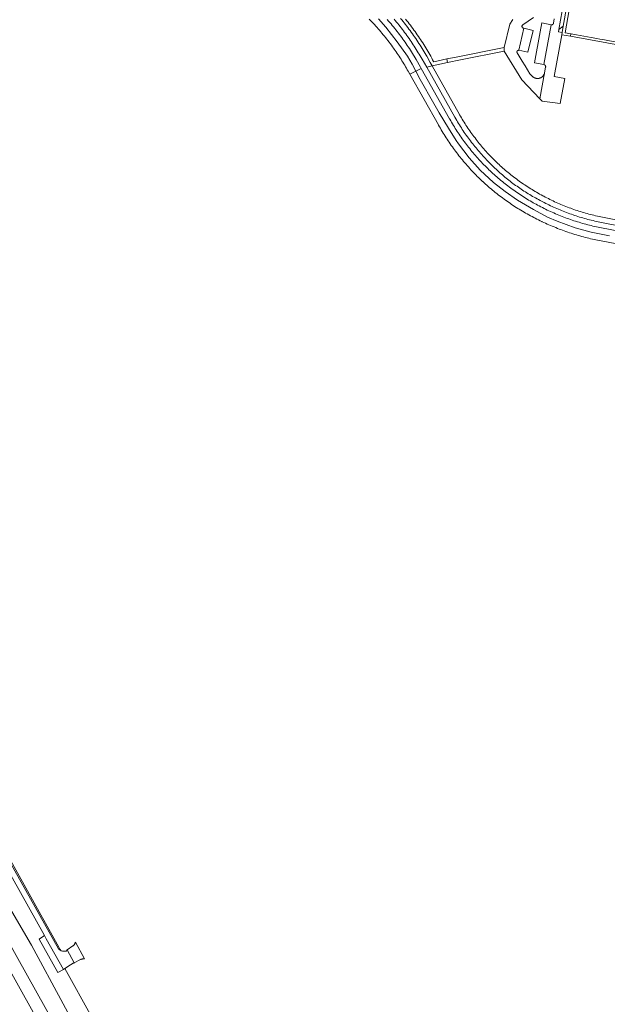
# Model space of a CAD drawing. Extents: x 146402 to 164798, y 455483 to 464134.
# Tile 167 of 256: x 156942 to 157272, y 458887 to 459439. Entities that reach past the tile are written whole.
import ezdxf

# ---------------------------------------------------------------- set-up
doc = ezdxf.new("R2010")
doc.units = 0
doc.header["$LTSCALE"] = 0.2
for name, color, linetype, lineweight in [('B-XX-VH-VERHARDING_ASFALT-GV', 252, 'CONTINUOUS', 18), ('B-XX-VH-VERHARDING_BETONSTRAATSTEEN-GV', 252, 'CONTINUOUS', 18), ('B-XX-VH-VERHARDING_GESLOTEN-GV', 252, 'CONTINUOUS', 18), ('B-XX-VH-VERHARDING_HALFVERHARDING-GV', 252, 'CONTINUOUS', 18), ('B-XX-VH-VERHARDING_TEGEL-GV', 252, 'CONTINUOUS', 18)]:
    doc.layers.add(name, color=color, linetype=linetype, lineweight=lineweight)

msp = doc.modelspace()

# ---------------------------------------------------------------- linework, layer by layer
at = {"layer": 'B-XX-VH-VERHARDING_ASFALT-GV'}
for points in [[(157138.486, 459439.103), (157139.223, 459438.338), (157139.955, 459437.567), (157140.681, 459436.791), (157141.401, 459436.009), (157142.115, 459435.222), (157142.823, 459434.43), (157143.525, 459433.632), (157144.222, 459432.829), (157144.912, 459432.021), (157145.596, 459431.208), (157146.274, 459430.39), (157146.945, 459429.566), (157147.611, 459428.738), (157148.27, 459427.904), (157148.923, 459427.066), (157149.57, 459426.222), (157150.21, 459425.374), (157150.844, 459424.521), (157151.471, 459423.663), (157152.092, 459422.801), (157152.422, 459422.343), (157152.992, 459421.54), (157153.555, 459420.734), (157154.111, 459419.922), (157154.661, 459419.107), (157155.205, 459418.286), (157155.741, 459417.462), (157156.271, 459416.633), (157156.794, 459415.8), (157157.311, 459414.962), (157157.82, 459414.121), (157158.323, 459413.275), (157158.819, 459412.425), (157159.307, 459411.571), (157159.789, 459410.714), (157160.264, 459409.852), (157161.174, 459408.24), (157164.625, 459409.909), (157162.556, 459413.847), (157159.831, 459418.33), (157154.162, 459426.416), (157147.789, 459434.547), (157143.614, 459439.205)], [(157143.614, 459439.205), (157147.789, 459434.547), (157154.162, 459426.416), (157159.831, 459418.33), (157162.556, 459413.847), (157164.625, 459409.909), (157167.637, 459411.365), (157167.187, 459412.161), (157164.685, 459416.514), (157162.112, 459420.825), (157161.533, 459421.73), (157160.947, 459422.63), (157160.354, 459423.526), (157159.754, 459424.417), (157159.148, 459425.304), (157158.536, 459426.187), (157157.916, 459427.064), (157157.291, 459427.937), (157156.659, 459428.806), (157156.02, 459429.67), (157155.375, 459430.529), (157154.723, 459431.383), (157154.066, 459432.232), (157153.402, 459433.076), (157152.731, 459433.916), (157152.055, 459434.75), (157151.372, 459435.58), (157150.683, 459436.404), (157149.988, 459437.223), (157149.287, 459438.037), (157148.58, 459438.845)], [(157152.366, 459439.07), (157153.05, 459438.267), (157153.728, 459437.46), (157154.4, 459436.647), (157155.066, 459435.829), (157155.726, 459435.006), (157156.379, 459434.179), (157157.026, 459433.346), (157157.667, 459432.508), (157158.301, 459431.666), (157158.929, 459430.818), (157159.551, 459429.966), (157160.166, 459429.11), (157160.774, 459428.248), (157161.376, 459427.382), (157161.971, 459426.512), (157162.56, 459425.637), (157163.142, 459424.758), (157163.718, 459423.874), (157164.286, 459422.986), (157164.848, 459422.093), (157165.403, 459421.196), (157165.952, 459420.296), (157166.493, 459419.391), (157167.028, 459418.482), (157167.555, 459417.569), (157168.06, 459416.68), (157170.646, 459412.099), (157173.719, 459412.949), (157172.647, 459414.855), (157170.731, 459418.261), (157170.329, 459418.962), (157169.78, 459419.904), (157169.224, 459420.842), (157168.661, 459421.776), (157168.091, 459422.706), (157167.515, 459423.632), (157166.932, 459424.553), (157166.342, 459425.471), (157165.745, 459426.383), (157165.142, 459427.292), (157164.532, 459428.196), (157163.915, 459429.095), (157163.292, 459429.99), (157162.663, 459430.881), (157162.026, 459431.766), (157161.383, 459432.648), (157160.734, 459433.524), (157160.079, 459434.395), (157159.417, 459435.262), (157158.749, 459436.124), (157158.074, 459436.981), (157157.393, 459437.832), (157156.706, 459438.679), (157156.013, 459439.521)], [(157295.631, 459322.945), (157268.238, 459328.3), (157267.284, 459328.5), (157266.333, 459328.707), (157265.383, 459328.923), (157264.434, 459329.146), (157263.488, 459329.377), (157262.543, 459329.616), (157261.601, 459329.863), (157260.66, 459330.117), (157259.722, 459330.379), (157258.786, 459330.648), (157257.852, 459330.926), (157256.92, 459331.211), (157255.991, 459331.504), (157255.064, 459331.804), (157254.14, 459332.112), (157253.218, 459332.427), (157252.299, 459332.75), (157251.382, 459333.081), (157250.469, 459333.419), (157249.558, 459333.764), (157248.65, 459334.117), (157247.745, 459334.478), (157246.843, 459334.846), (157245.944, 459335.221), (157245.048, 459335.604), (157244.155, 459335.994), (157243.265, 459336.391), (157242.379, 459336.796), (157241.496, 459337.208), (157240.617, 459337.627), (157239.741, 459338.053), (157238.868, 459338.487), (157237.999, 459338.927), (157237.134, 459339.375), (157236.272, 459339.83), (157235.691, 459340.142), (157234.836, 459340.604), (157233.985, 459341.074), (157233.137, 459341.55), (157232.294, 459342.034), (157231.454, 459342.524), (157230.619, 459343.021), (157229.788, 459343.525), (157228.96, 459344.036), (157228.138, 459344.554), (157227.319, 459345.078), (157226.505, 459345.61), (157225.695, 459346.147), (157224.89, 459346.692), (157224.089, 459347.243), (157223.293, 459347.801), (157222.501, 459348.365), (157221.714, 459348.936), (157220.931, 459349.513), (157220.154, 459350.096), (157219.381, 459350.686), (157218.613, 459351.283), (157217.851, 459351.885), (157217.093, 459352.494), (157216.34, 459353.109), (157215.592, 459353.73), (157214.85, 459354.358), (157214.112, 459354.991), (157213.38, 459355.631), (157212.653, 459356.276), (157211.931, 459356.928), (157211.215, 459357.585), (157210.504, 459358.248), (157209.799, 459358.917), (157209.099, 459359.592), (157208.405, 459360.273), (157207.717, 459360.959), (157207.3, 459361.38), (157206.621, 459362.084), (157205.948, 459362.793), (157205.281, 459363.507), (157204.62, 459364.227), (157203.965, 459364.952), (157203.315, 459365.683), (157202.672, 459366.419), (157202.035, 459367.16), (157201.404, 459367.906), (157200.779, 459368.658), (157200.16, 459369.414), (157199.547, 459370.176), (157198.941, 459370.943), (157198.341, 459371.714), (157197.747, 459372.491), (157197.159, 459373.272), (157196.578, 459374.058), (157196.004, 459374.849), (157195.436, 459375.644), (157194.874, 459376.444), (157194.319, 459377.249), (157193.771, 459378.058), (157193.229, 459378.872), (157192.694, 459379.69), (157192.166, 459380.512), (157191.644, 459381.339), (157191.129, 459382.17), (157190.621, 459383.005), (157190.12, 459383.844), (157189.626, 459384.687), (157189.138, 459385.535), (157189.028, 459385.729), (157173.719, 459412.949), (157170.646, 459412.099), (157186.41, 459384.17), (157186.469, 459384.067), (157186.965, 459383.207), (157187.469, 459382.351), (157187.979, 459381.499), (157188.497, 459380.652), (157189.021, 459379.808), (157189.552, 459378.969), (157190.089, 459378.134), (157190.633, 459377.303), (157191.184, 459376.477), (157191.742, 459375.655), (157192.306, 459374.838), (157192.877, 459374.025), (157193.454, 459373.217), (157194.038, 459372.414), (157194.628, 459371.615), (157195.225, 459370.821), (157195.828, 459370.032), (157196.438, 459369.248), (157197.053, 459368.469), (157197.675, 459367.694), (157198.303, 459366.925), (157198.938, 459366.161), (157199.578, 459365.402), (157200.225, 459364.648), (157200.877, 459363.9), (157201.536, 459363.157), (157202.201, 459362.418), (157202.871, 459361.686), (157203.547, 459360.959), (157204.23, 459360.237), (157204.918, 459359.521), (157205.611, 459358.81), (157206.311, 459358.105), (157207.016, 459357.406), (157207.521, 459356.907), (157208.198, 459356.247), (157208.881, 459355.593), (157209.569, 459354.944), (157210.263, 459354.302), (157210.962, 459353.665), (157211.667, 459353.034), (157212.377, 459352.409), (157213.092, 459351.79), (157213.812, 459351.177), (157214.538, 459350.571), (157215.268, 459349.97), (157216.004, 459349.376), (157216.745, 459348.788), (157217.49, 459348.206), (157218.241, 459347.631), (157218.996, 459347.062), (157219.757, 459346.499), (157220.521, 459345.943), (157221.291, 459345.393), (157222.065, 459344.85), (157222.844, 459344.314), (157223.627, 459343.784), (157224.415, 459343.26), (157225.207, 459342.744), (157226.004, 459342.234), (157226.804, 459341.731), (157227.609, 459341.234), (157228.419, 459340.745), (157229.232, 459340.262), (157230.049, 459339.786), (157230.87, 459339.317), (157231.696, 459338.855), (157232.525, 459338.4), (157233.358, 459337.953), (157234.195, 459337.512), (157235.035, 459337.078), (157235.729, 459336.709), (157236.592, 459336.259), (157237.458, 459335.815), (157238.328, 459335.38), (157239.201, 459334.951), (157240.078, 459334.529), (157240.958, 459334.115), (157241.841, 459333.708), (157242.728, 459333.308), (157243.618, 459332.915), (157244.512, 459332.53), (157245.408, 459332.152), (157246.308, 459331.782), (157247.21, 459331.418), (157248.116, 459331.063), (157249.024, 459330.715), (157249.935, 459330.374), (157250.85, 459330.041), (157251.766, 459329.715), (157252.686, 459329.397), (157253.608, 459329.087), (157254.532, 459328.784), (157255.459, 459328.488), (157256.388, 459328.201), (157257.32, 459327.92), (157258.254, 459327.648), (157259.19, 459327.383), (157260.128, 459327.126), (157261.069, 459326.877), (157262.011, 459326.636), (157262.955, 459326.402), (157263.902, 459326.176), (157264.85, 459325.958), (157265.8, 459325.747), (157266.751, 459325.545), (157267.704, 459325.35), (157268.659, 459325.163), (157317.334, 459315.525)], [(157273.128, 459317.558), (157262.932, 459319.756), (157253.967, 459322.173), (157243.727, 459325.82), (157238.365, 459328.193), (157230.499, 459332.325), (157221.577, 459337.598), (157214.634, 459342.52), (157208.041, 459347.53), (157200.702, 459354.43), (157194.418, 459361.286), (157188.441, 459369.153), (157187.21, 459370.998), (157182.816, 459378.03), (157177.63, 459386.556), (157174.641, 459391.742), (157167.082, 459405.233), (157164.625, 459409.909), (157161.174, 459408.24), (157177.199, 459379.849), (157177.283, 459379.7), (157177.793, 459378.802), (157178.31, 459377.909), (157178.834, 459377.019), (157179.364, 459376.134), (157179.902, 459375.252), (157180.446, 459374.375), (157180.998, 459373.502), (157181.556, 459372.633), (157182.12, 459371.769), (157182.692, 459370.909), (157183.269, 459370.054), (157183.854, 459369.203), (157184.445, 459368.356), (157185.043, 459367.515), (157185.647, 459366.678), (157186.258, 459365.845), (157186.875, 459365.018), (157187.499, 459364.195), (157188.128, 459363.377), (157188.765, 459362.564), (157189.407, 459361.756), (157190.056, 459360.952), (157190.711, 459360.154), (157191.372, 459359.361), (157192.039, 459358.573), (157192.712, 459357.791), (157193.392, 459357.013), (157194.077, 459356.241), (157194.768, 459355.475), (157195.466, 459354.713), (157196.169, 459353.957), (157196.878, 459353.207), (157197.592, 459352.462), (157198.313, 459351.722), (157199.039, 459350.988), (157199.771, 459350.26), (157200.508, 459349.538), (157201.251, 459348.821), (157202, 459348.11), (157202.074, 459348.041), (157202.834, 459347.346), (157203.599, 459346.656), (157204.369, 459345.972), (157205.145, 459345.294), (157205.926, 459344.622), (157206.712, 459343.956), (157207.503, 459343.297), (157208.299, 459342.643), (157209.101, 459341.996), (157209.907, 459341.355), (157210.719, 459340.72), (157211.535, 459340.092), (157212.356, 459339.47), (157213.182, 459338.854), (157214.012, 459338.245), (157214.848, 459337.642), (157215.688, 459337.046), (157216.532, 459336.456), (157217.382, 459335.873), (157218.235, 459335.296), (157219.093, 459334.726), (157219.956, 459334.163), (157220.823, 459333.607), (157221.694, 459333.057), (157222.57, 459332.514), (157223.449, 459331.978), (157224.333, 459331.448), (157225.221, 459330.926), (157226.113, 459330.411), (157227.008, 459329.902), (157227.908, 459329.4), (157228.812, 459328.906), (157229.719, 459328.418), (157230.63, 459327.938), (157231.545, 459327.464), (157232.464, 459326.998), (157233.386, 459326.539), (157234.312, 459326.087), (157235.241, 459325.642), (157235.452, 459325.541), (157236.382, 459325.102), (157237.315, 459324.67), (157238.251, 459324.245), (157239.191, 459323.828), (157240.134, 459323.417), (157241.08, 459323.015), (157242.029, 459322.619), (157242.981, 459322.231), (157243.936, 459321.851), (157244.894, 459321.477), (157245.856, 459321.112), (157246.819, 459320.753), (157247.786, 459320.403), (157248.755, 459320.06), (157249.727, 459319.724), (157250.701, 459319.396), (157251.679, 459319.076), (157252.658, 459318.763), (157253.64, 459318.458), (157254.624, 459318.16), (157255.611, 459317.87), (157256.599, 459317.588), (157257.59, 459317.313), (157258.583, 459317.047), (157259.578, 459316.788), (157260.575, 459316.536), (157261.574, 459316.293), (157262.575, 459316.057), (157263.578, 459315.829), (157264.582, 459315.609), (157302.61, 459308.235)], [(157304.013, 459315.252), (157266.799, 459322.475), (157265.815, 459322.686), (157264.832, 459322.904), (157263.851, 459323.13), (157262.872, 459323.364), (157261.895, 459323.606), (157260.919, 459323.856), (157259.946, 459324.113), (157258.975, 459324.378), (157258.006, 459324.651), (157257.039, 459324.931), (157256.075, 459325.219), (157255.112, 459325.515), (157254.152, 459325.819), (157253.195, 459326.13), (157252.24, 459326.448), (157251.288, 459326.775), (157250.338, 459327.108), (157249.391, 459327.45), (157248.447, 459327.798), (157247.505, 459328.155), (157246.566, 459328.519), (157245.631, 459328.89), (157244.698, 459329.268), (157243.768, 459329.654), (157242.842, 459330.048), (157241.918, 459330.449), (157240.998, 459330.857), (157240.081, 459331.272), (157239.167, 459331.695), (157238.257, 459332.125), (157237.35, 459332.562), (157236.447, 459333.006), (157235.547, 459333.458), (157234.651, 459333.916), (157233.759, 459334.382), (157232.87, 459334.855), (157231.985, 459335.335), (157231.104, 459335.822), (157230.411, 459336.211), (157229.542, 459336.709), (157228.677, 459337.213), (157227.815, 459337.724), (157226.958, 459338.242), (157226.105, 459338.767), (157225.256, 459339.299), (157224.412, 459339.837), (157223.572, 459340.383), (157222.736, 459340.935), (157221.905, 459341.493), (157221.078, 459342.059), (157220.256, 459342.63), (157219.438, 459343.209), (157218.625, 459343.794), (157217.817, 459344.385), (157217.013, 459344.983), (157216.215, 459345.587), (157215.421, 459346.198), (157214.632, 459346.814), (157213.848, 459347.438), (157213.069, 459348.067), (157212.295, 459348.703), (157211.526, 459349.344), (157210.762, 459349.992), (157210.003, 459350.646), (157209.25, 459351.306), (157208.502, 459351.972), (157207.759, 459352.644), (157207.022, 459353.322), (157206.29, 459354.006), (157205.564, 459354.695), (157204.843, 459355.391), (157204.128, 459356.092), (157203.418, 459356.799), (157202.714, 459357.511), (157202.016, 459358.229), (157201.983, 459358.263), (157201.298, 459358.987), (157200.62, 459359.716), (157199.946, 459360.45), (157199.279, 459361.19), (157198.618, 459361.935), (157197.963, 459362.686), (157197.314, 459363.442), (157196.671, 459364.203), (157196.034, 459364.969), (157195.404, 459365.74), (157194.779, 459366.516), (157194.161, 459367.297), (157193.549, 459368.083), (157192.944, 459368.874), (157192.345, 459369.67), (157191.752, 459370.471), (157191.166, 459371.276), (157190.586, 459372.086), (157190.012, 459372.901), (157189.446, 459373.72), (157188.885, 459374.544), (157188.332, 459375.372), (157187.785, 459376.205), (157187.245, 459377.042), (157186.712, 459377.883), (157186.185, 459378.729), (157185.665, 459379.579), (157185.152, 459380.433), (157184.646, 459381.291), (157184.147, 459382.153), (157183.655, 459383.019), (157183.526, 459383.248), (157167.637, 459411.365), (157164.625, 459409.909), (157167.082, 459405.233), (157174.641, 459391.742), (157177.63, 459386.556), (157182.816, 459378.03), (157187.21, 459370.998), (157188.441, 459369.153), (157194.418, 459361.286), (157200.702, 459354.43), (157208.041, 459347.53), (157214.634, 459342.52), (157221.577, 459337.598), (157230.499, 459332.325), (157238.365, 459328.193), (157243.727, 459325.82), (157253.967, 459322.173), (157262.932, 459319.756), (157273.128, 459317.558)], [(156884.372, 459000), (156966.734, 458852.58)], [(156972.984, 458855.992), (156892.44, 459000)]]:
    msp.add_lwpolyline(points, dxfattribs=at)
at = {"layer": 'B-XX-VH-VERHARDING_BETONSTRAATSTEEN-GV'}
for points in [[(157242.196, 459439.346), (157241.773, 459436.818), (157241.749, 459436.726), (157241.717, 459436.637), (157241.678, 459436.55), (157241.632, 459436.467), (157241.579, 459436.388), (157241.52, 459436.314), (157241.454, 459436.245), (157241.383, 459436.182), (157241.307, 459436.125), (157241.226, 459436.075), (157241.142, 459436.031), (157241.054, 459435.995), (157240.963, 459435.967), (157240.871, 459435.946), (157240.777, 459435.933), (157240.682, 459435.928), (157240.587, 459435.931), (157240.492, 459435.942), (157240.41, 459435.958), (157236.41, 459413.618), (157236.505, 459413.593), (157236.599, 459413.56), (157236.689, 459413.52), (157236.775, 459413.472), (157236.858, 459413.418), (157236.936, 459413.357), (157237.008, 459413.29), (157237.075, 459413.218), (157237.136, 459413.14), (157237.191, 459413.058), (157237.238, 459412.971), (157237.279, 459412.881), (157237.312, 459412.788), (157237.337, 459412.693), (157237.355, 459412.595), (157237.364, 459412.497), (157237.366, 459412.398), (157237.36, 459412.3), (157237.347, 459412.211), (157236.782, 459409.028), (157234.103, 459394.493), (157235.43, 459393.12), (157245.48, 459391.85), (157248.04, 459405.84), (157242.14, 459406.91), (157246.379, 459430.381), (157246.587, 459431.63), (157244.48, 459432.05), (157244.69, 459433.36), (157247.46, 459448.92)], [(157218.99, 459438.96), (157217.21, 459436.33), (157214.14, 459423.24), (157214.07, 459421.2), (157223.95, 459405), (157234.103, 459394.493), (157236.782, 459409.028), (157236.74, 459408.853), (157236.69, 459408.68), (157236.632, 459408.509), (157236.566, 459408.341), (157236.494, 459408.176), (157236.414, 459408.014), (157236.327, 459407.856), (157236.233, 459407.702), (157236.132, 459407.553), (157236.025, 459407.408), (157235.911, 459407.268), (157235.792, 459407.133), (157235.666, 459407.003), (157235.535, 459406.879), (157235.399, 459406.762), (157235.257, 459406.65), (157235.111, 459406.545), (157234.96, 459406.446), (157234.805, 459406.354), (157234.646, 459406.269), (157234.483, 459406.191), (157234.317, 459406.121), (157234.148, 459406.058), (157233.977, 459406.002), (157233.803, 459405.954), (157233.627, 459405.914), (157233.45, 459405.882), (157233.271, 459405.858), (157233.092, 459405.841), (157232.911, 459405.833), (157232.731, 459405.832), (157232.551, 459405.84), (157232.371, 459405.856), (157232.193, 459405.879), (157232.015, 459405.91), (157231.839, 459405.95), (157231.665, 459405.997), (157231.493, 459406.051), (157231.324, 459406.114), (157231.158, 459406.183), (157230.995, 459406.26), (157230.835, 459406.345), (157230.68, 459406.436), (157230.528, 459406.534), (157230.381, 459406.638), (157230.239, 459406.749), (157230.102, 459406.866), (157229.971, 459406.99), (157229.878, 459407.083), (157228.56, 459408.45), (157225.79, 459412.95), (157224.183, 459415.582), (157221.369, 459420.191), (157221.33, 459420.27), (157221.298, 459420.352), (157221.273, 459420.437), (157221.257, 459420.524), (157221.248, 459420.612), (157221.247, 459420.7), (157221.255, 459420.788), (157221.27, 459420.875), (157221.293, 459420.961), (157221.323, 459421.043), (157221.361, 459421.123), (157221.406, 459421.199), (157221.458, 459421.271), (157221.516, 459421.337), (157221.58, 459421.399), (157221.649, 459421.454), (157221.723, 459421.502), (157221.8, 459421.544), (157221.882, 459421.579), (157221.966, 459421.606), (157222.052, 459421.625), (157222.139, 459421.637), (157222.228, 459421.64), (157222.24, 459421.64), (157225.06, 459434.036), (157224.97, 459434.042), (157224.881, 459434.056), (157224.794, 459434.077), (157224.709, 459434.107), (157224.627, 459434.143), (157224.548, 459434.187), (157224.474, 459434.238), (157224.404, 459434.295), (157224.34, 459434.358), (157224.282, 459434.427), (157224.23, 459434.5), (157224.184, 459434.578), (157224.146, 459434.659), (157224.115, 459434.744), (157224.092, 459434.831), (157224.077, 459434.919), (157224.069, 459435.009), (157224.07, 459435.099), (157224.078, 459435.188), (157224.095, 459435.277), (157224.119, 459435.364), (157224.15, 459435.448), (157224.19, 459435.529), (157224.236, 459435.606), (157224.289, 459435.679), (157224.348, 459435.747), (157224.413, 459435.809), (157224.483, 459435.865), (157224.512, 459435.886), (157230.5, 459439.96)]]:
    msp.add_lwpolyline(points, dxfattribs=at)
for points in [[(157249.18, 459446.51), (157247.46, 459448.92), (157244.69, 459433.36), (157247.16, 459435.1)], [(157230.3, 459432.79), (157225.06, 459434.036), (157222.24, 459421.64), (157227.38, 459420.51)], [(157240.41, 459435.958), (157235.15, 459436.98), (157234.248, 459431.999), (157231.09, 459414.57), (157236.41, 459413.618)], [(156978.857, 458912.418), (156973.736, 458921.794), (156973.714, 458921.692), (156973.67, 458921.53), (156973.619, 458921.37), (156973.56, 458921.212), (156973.493, 458921.058), (156973.419, 458920.907), (156973.339, 458920.759), (156973.251, 458920.616), (156973.156, 458920.477), (156973.055, 458920.342), (156972.948, 458920.212), (156972.834, 458920.088), (156972.715, 458919.97), (156972.591, 458919.856), (156972.461, 458919.75), (156972.326, 458919.649), (156969.031, 458917.405), (156973.06, 458910.248), (156976.624, 458911.969), (156976.691, 458912.003), (156976.856, 458912.08), (156977.024, 458912.15), (156977.195, 458912.212), (156977.368, 458912.267), (156977.544, 458912.314), (156977.722, 458912.353), (156977.901, 458912.385), (156978.082, 458912.408), (156978.263, 458912.424), (156978.445, 458912.431), (156978.627, 458912.431), (156978.808, 458912.422)]]:
    msp.add_lwpolyline(points, close=True, dxfattribs=at)
at = {"layer": 'B-XX-VH-VERHARDING_GESLOTEN-GV'}
msp.add_lwpolyline([(156863.884, 459090.932), (156956.32, 458925.454), (156957.34, 458923.649), (156967.1, 458906.461), (156967.771, 458906.921), (156970.96, 458909.106), (156972.546, 458909.96), (156972.811, 458910.054), (156973.06, 458910.248), (156969.031, 458917.405), (156968.531, 458916.76), (156966.508, 458916.649), (156965.782, 458916.993), (156964.972, 458917.402), (156964.323, 458917.931), (156921.361, 458994.508)], dxfattribs=at)
msp.add_lwpolyline([(156967.1, 458906.461), (156957.34, 458923.649), (156956.32, 458925.454), (156953.345, 458923.406), (156963.877, 458904.679)], close=True, dxfattribs=at)
at = {"layer": 'B-XX-VH-VERHARDING_HALFVERHARDING-GV'}
msp.add_lwpolyline([(156863.27, 459100.269), (156863.177, 459099.306), (156863.47, 459098.15), (156904.312, 459025.273), (156921.361, 458994.508), (156964.323, 458917.931), (156964.972, 458917.402), (156965.782, 458916.993), (156965.05, 458917.923), (156964.443, 458919.008), (156911.543, 459013.76), (156911.507, 459013.823), (156911.392, 459014.03), (156909.517, 459017.389), (156876.502, 459076.309), (156873.92, 459080.984), (156870.539, 459086.955), (156863.697, 459099.33), (156863.706, 459099.481)], close=True, dxfattribs=at)
msp.add_lwpolyline([(156925.606, 458960.131), (156949.141, 458920.076), (156984.554, 458854.227), (156993.154, 458838.75), (156996.927, 458831.969), (157007.87, 458812.577), (157010.021, 458813.766), (157017.034, 458817.277), (157018.649, 458814.273), (157020.362, 458813.606), (157017.714, 458818.025), (156995.415, 458857.544), (156985.866, 458874.597), (156986.44, 458876.847), (156985.033, 458879.348), (156982.916, 458879.717), (156967.771, 458906.921), (156967.1, 458906.461), (156963.877, 458904.679), (156953.345, 458923.406), (156956.32, 458925.454), (156863.884, 459090.932)], dxfattribs=at)
at = {"layer": 'B-XX-VH-VERHARDING_TEGEL-GV'}
for points in [[(157251.86, 459452.02), (157250.64, 459453.58), (157249.18, 459446.51), (157247.16, 459435.1), (157246.587, 459431.63), (157246.379, 459430.381), (157251.27, 459429.48), (157251.521, 459430.847), (157248.27, 459431.46)], [(157251.632, 459430.826), (157251.521, 459430.847), (157251.27, 459429.48), (157280.77, 459424.15), (157278.24, 459410.45), (157280.649, 459383.849), (157281.788, 459384.594), (157279.474, 459410.138), (157280.86, 459417.64), (157281.372, 459420.426), (157281.98, 459423.73), (157282.271, 459425.313), (157281.689, 459425.418), (157278.376, 459426.015), (157273.053, 459427.011), (157270.396, 459427.45), (157267.71, 459427.933), (157265.976, 459428.245), (157262.798, 459428.817), (157254.682, 459430.277)], [(157214.07, 459421.2), (157214.14, 459423.24), (157187.24, 459417.88), (157181.99, 459416.84), (157182.379, 459414.79), (157189.57, 459416.25)]]:
    msp.add_lwpolyline(points, close=True, dxfattribs=at)
msp.add_lwpolyline([(157156.013, 459439.521), (157156.706, 459438.679), (157157.393, 459437.832), (157158.074, 459436.981), (157158.749, 459436.124), (157159.417, 459435.262), (157160.079, 459434.395), (157160.734, 459433.524), (157161.383, 459432.648), (157162.026, 459431.766), (157162.663, 459430.881), (157163.292, 459429.99), (157163.915, 459429.095), (157164.532, 459428.196), (157165.142, 459427.292), (157165.745, 459426.383), (157166.342, 459425.471), (157166.932, 459424.553), (157167.515, 459423.632), (157168.091, 459422.706), (157168.661, 459421.776), (157169.224, 459420.842), (157169.78, 459419.904), (157170.329, 459418.962), (157170.731, 459418.261), (157172.647, 459414.855), (157173.719, 459412.949), (157182.379, 459414.79), (157181.99, 459416.84), (157174.576, 459415.265), (157174.516, 459415.377), (157173.997, 459416.342), (157173.471, 459417.303), (157172.938, 459418.26), (157172.398, 459419.214), (157171.851, 459420.163), (157171.297, 459421.109), (157170.737, 459422.05), (157170.169, 459422.987), (157169.595, 459423.92), (157169.013, 459424.849), (157168.425, 459425.774), (157167.83, 459426.694), (157167.229, 459427.61), (157166.621, 459428.522), (157166.006, 459429.429), (157165.385, 459430.331), (157164.757, 459431.229), (157164.122, 459432.122), (157163.481, 459433.011), (157162.834, 459433.895), (157162.18, 459434.775), (157161.519, 459435.649), (157160.853, 459436.519), (157160.18, 459437.383), (157159.5, 459438.243), (157158.815, 459439.098)], dxfattribs=at)

doc.saveas('drawing.dxf')
